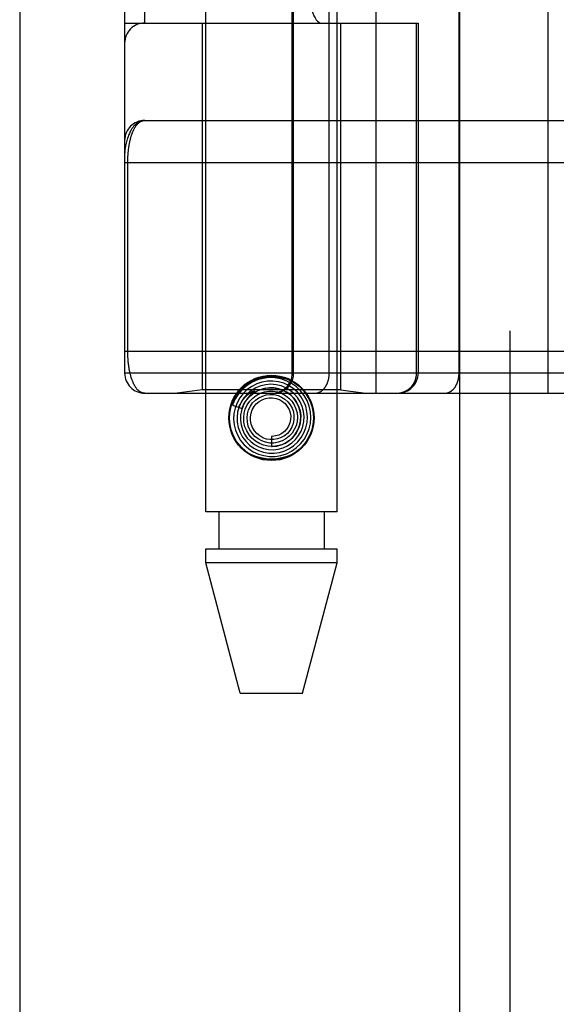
# Model space of a CAD drawing. Header units: inches. Extents: x 0 to 189, y 0 to 122.
# Tile 65 of 226: x 37.954 to 38.754, y 56.859 to 58.326. Entities that reach past the tile are written whole.
import ezdxf

# ---------------------------------------------------------------- set-up
doc = ezdxf.new("R2010")
doc.units = ezdxf.units.IN
doc.header["$LTSCALE"] = 10.388889
doc.header["$MEASUREMENT"] = 0
doc.linetypes.add('HIDDEN', pattern=[0.2, 0.1, -0.1])
doc.layers.get('0').update_dxf_attribs({"linetype": 'CONTINUOUS'})
doc.layers.add('LEFTHAND_DOOR_ASSEMBLY', color=7, linetype='CONTINUOUS')

msp = doc.modelspace()

# ---------------------------------------------------------------- linework, layer by layer
at = {"color": 3, "linetype": 'Continuous'}
msp.add_line((37.954, 87.7542), (37.954, 35.2245), dxfattribs=at)
at = {"layer": 'LEFTHAND_DOOR_ASSEMBLY', "color": 3, "linetype": 'Continuous'}
msp.add_line((38.6098, 82.7955), (38.6098, 35.4455), dxfattribs=at)
at = {"layer": 'LEFTHAND_DOOR_ASSEMBLY', "color": 8, "linetype": 'HIDDEN'}
for p, q in [((38.6848, 82.7955), (38.6848, 35.4455)), ((38.2313, 57.5925), (38.2313, 60.7749)), ((38.4273, 57.5925), (38.4273, 60.7749)), ((38.4855, 57.7693), (38.4855, 60.4718)), ((38.742, 57.7693), (38.742, 60.4718)), ((38.1105, 60.4418), (38.1105, 57.7993)), ((38.3604, 57.7993), (38.3604, 60.4418)), ((38.3624, 57.7993), (38.3624, 60.4418)), ((38.4155, 57.7993), (38.4155, 60.4418)), ((38.609, 57.7993), (38.609, 60.4418)), ((38.1405, 58.3205), (38.1405, 59.9205)), ((38.453, 59.9205), (38.453, 58.3205)), ((38.4989, 59.9205), (38.4989, 58.3205)), ((38.1105, 58.3205), (38.548, 58.3205)), ((38.2263, 58.3205), (38.2263, 57.7745)), ((38.4323, 58.3205), (38.4323, 57.7745)), ((38.5457, 57.7993), (38.5457, 58.3205)), ((38.548, 58.3205), (38.548, 57.7993)), ((38.1405, 58.1755), (39.0143, 58.1755)), ((38.1105, 58.113), (39.0208, 58.113)), ((38.1151, 57.8309), (38.1151, 58.113)), ((38.1105, 57.8318), (39.0143, 57.8318)), ((38.7759, 57.7993), (38.1105, 57.7993)), ((38.2263, 57.7745), (38.1888, 57.7693)), ((38.4323, 57.7745), (38.2263, 57.7745)), ((38.4323, 57.7745), (38.4698, 57.7693)), ((38.1405, 57.7693), (39.0143, 57.7693)), ((38.2995, 57.7681), (38.299, 57.7676)), ((38.2999, 57.7684), (38.2995, 57.7681)), ((38.3003, 57.7688), (38.2999, 57.7684)), ((38.3008, 57.7693), (38.3003, 57.7688)), ((38.3023, 57.7706), (38.3008, 57.7693)), ((38.3026, 57.7709), (38.3023, 57.7706)), ((38.2712, 57.7514), (38.2855, 57.7467)), ((38.3293, 57.705), (38.3293, 57.69)), ((38.4273, 57.5925), (38.2313, 57.5925)), ((38.2508, 57.5925), (38.2508, 57.5375)), ((38.4078, 57.5925), (38.4078, 57.5375)), ((38.2313, 57.5166), (38.2313, 57.5375)), ((38.2313, 57.5375), (38.4273, 57.5375)), ((38.4273, 57.5166), (38.4273, 57.5375)), ((38.2828, 57.3225), (38.2313, 57.5166)), ((38.4273, 57.5166), (38.2313, 57.5166)), ((38.3758, 57.3225), (38.4273, 57.5166)), ((38.2828, 57.3225), (38.3758, 57.3225))]:
    msp.add_line(p, q, dxfattribs=at)
for points in [[(38.1405, 58.1755), (38.1398, 58.1755), (38.1392, 58.1755), (38.1385, 58.1754), (38.1378, 58.1753), (38.1371, 58.1752), (38.1364, 58.175), (38.1357, 58.1749), (38.135, 58.1746), (38.1343, 58.1744), (38.1336, 58.1741), (38.1329, 58.1738), (38.1322, 58.1735), (38.1315, 58.1731), (38.1308, 58.1727), (38.1301, 58.1723), (38.1294, 58.1718), (38.1287, 58.1713), (38.128, 58.1707), (38.1273, 58.1701), (38.1266, 58.1695), (38.1259, 58.1688), (38.1252, 58.168), (38.1244, 58.1672), (38.1237, 58.1664), (38.123, 58.1655), (38.1223, 58.1645), (38.1216, 58.1635), (38.1209, 58.1625), (38.1202, 58.1613), (38.1195, 58.1601), (38.1189, 58.1588), (38.1182, 58.1575), (38.1175, 58.156), (38.1168, 58.1545), (38.1162, 58.1529), (38.1155, 58.1512), (38.1149, 58.1494), (38.1143, 58.1474), (38.1137, 58.1454), (38.1131, 58.1434), (38.1127, 58.1414), (38.1123, 58.1396), (38.1119, 58.138), (38.1116, 58.1365), (38.1114, 58.135), (38.1112, 58.1338), (38.111, 58.1326), (38.1109, 58.1315), (38.1108, 58.1306), (38.1107, 58.1297), (38.1106, 58.1289), (38.1106, 58.1281), (38.1106, 58.1274), (38.1105, 58.1267), (38.1105, 58.1261), (38.1105, 58.1255)], [(38.1151, 58.113), (38.1151, 58.1138), (38.1151, 58.1146), (38.1151, 58.1155), (38.1151, 58.1163), (38.1152, 58.1171), (38.1152, 58.1179), (38.1152, 58.1188), (38.1152, 58.1196), (38.1153, 58.1204), (38.1153, 58.1213), (38.1154, 58.1221), (38.1154, 58.1229), (38.1155, 58.1238), (38.1155, 58.1246), (38.1156, 58.1255), (38.1156, 58.1263), (38.1157, 58.1272), (38.1158, 58.1281), (38.1159, 58.1289), (38.116, 58.1298), (38.1161, 58.1307), (38.1162, 58.1316), (38.1163, 58.1324), (38.1164, 58.1333), (38.1165, 58.1342), (38.1166, 58.1351), (38.1167, 58.136), (38.1169, 58.1369), (38.117, 58.1378), (38.1172, 58.1386), (38.1173, 58.1395), (38.1175, 58.1404), (38.1177, 58.1413), (38.1178, 58.1421), (38.118, 58.143), (38.1182, 58.1439), (38.1184, 58.1447), (38.1186, 58.1456), (38.1188, 58.1464), (38.119, 58.1473), (38.1192, 58.1481), (38.1194, 58.149), (38.1197, 58.1498), (38.1199, 58.1506), (38.1201, 58.1515), (38.1204, 58.1523), (38.1206, 58.1531), (38.1209, 58.1539), (38.1212, 58.1547), (38.1215, 58.1555), (38.1217, 58.1563), (38.122, 58.157), (38.1223, 58.1578), (38.1227, 58.1585), (38.123, 58.1593), (38.1233, 58.16), (38.1236, 58.1607), (38.124, 58.1615), (38.1243, 58.1622), (38.1247, 58.1629), (38.125, 58.1635), (38.1254, 58.1642), (38.1258, 58.1649), (38.1262, 58.1655), (38.1266, 58.1661), (38.127, 58.1667), (38.1274, 58.1673), (38.1278, 58.1679), (38.1283, 58.1685), (38.1287, 58.169), (38.1291, 58.1695), (38.1296, 58.17), (38.1301, 58.1705), (38.1305, 58.171), (38.131, 58.1715), (38.1315, 58.1719), (38.132, 58.1723), (38.1325, 58.1727), (38.133, 58.1731), (38.1336, 58.1734), (38.1341, 58.1737), (38.1346, 58.174), (38.1352, 58.1743), (38.1357, 58.1745), (38.1363, 58.1748), (38.1369, 58.175), (38.1375, 58.1751), (38.1381, 58.1753), (38.1387, 58.1754), (38.1393, 58.1754), (38.1399, 58.1755), (38.1405, 58.1755)], [(38.1405, 57.7693), (38.1399, 57.7693), (38.1393, 57.7693), (38.1387, 57.7694), (38.1381, 57.7695), (38.1375, 57.7696), (38.137, 57.7698), (38.1364, 57.77), (38.1359, 57.7702), (38.1353, 57.7704), (38.1348, 57.7707), (38.1342, 57.771), (38.1337, 57.7713), (38.1332, 57.7716), (38.1327, 57.7719), (38.1322, 57.7723), (38.1317, 57.7727), (38.1312, 57.7731), (38.1308, 57.7736), (38.1303, 57.774), (38.1298, 57.7745), (38.1294, 57.775), (38.1289, 57.7755), (38.1285, 57.776), (38.1281, 57.7765), (38.1277, 57.7771), (38.1273, 57.7777), (38.1269, 57.7782), (38.1265, 57.7788), (38.1261, 57.7795), (38.1257, 57.7801), (38.1253, 57.7807), (38.125, 57.7814), (38.1246, 57.782), (38.1243, 57.7827), (38.1239, 57.7834), (38.1236, 57.7841), (38.1233, 57.7848), (38.123, 57.7855), (38.1226, 57.7862), (38.1223, 57.787), (38.1221, 57.7877), (38.1218, 57.7885), (38.1215, 57.7892), (38.1212, 57.79), (38.1209, 57.7908), (38.1207, 57.7916), (38.1204, 57.7923), (38.1202, 57.7931), (38.1199, 57.7939), (38.1197, 57.7947), (38.1195, 57.7956), (38.1193, 57.7964), (38.1191, 57.7972), (38.1188, 57.798), (38.1186, 57.7989), (38.1185, 57.7997), (38.1183, 57.8005), (38.1181, 57.8014), (38.1179, 57.8022), (38.1177, 57.8031), (38.1176, 57.8039), (38.1174, 57.8048), (38.1173, 57.8056), (38.1171, 57.8065), (38.117, 57.8074), (38.1168, 57.8082), (38.1167, 57.8091), (38.1166, 57.81), (38.1165, 57.8108), (38.1163, 57.8117), (38.1162, 57.8126), (38.1161, 57.8134), (38.116, 57.8143), (38.1159, 57.8151), (38.1159, 57.816), (38.1158, 57.8168), (38.1157, 57.8177), (38.1156, 57.8185), (38.1156, 57.8193), (38.1155, 57.8202), (38.1155, 57.821), (38.1154, 57.8218), (38.1154, 57.8227), (38.1153, 57.8235), (38.1153, 57.8243), (38.1152, 57.8251), (38.1152, 57.826), (38.1152, 57.8268), (38.1152, 57.8276), (38.1151, 57.8284), (38.1151, 57.8293), (38.1151, 57.8301), (38.1151, 57.8309)], [(38.2756, 57.7665), (38.2803, 57.7728), (38.2856, 57.7783), (38.2918, 57.7831), (38.2987, 57.787), (38.3059, 57.7901), (38.3135, 57.7922), (38.3213, 57.7935), (38.3293, 57.794), (38.3372, 57.7935), (38.345, 57.7922), (38.3526, 57.7901), (38.3598, 57.787), (38.3667, 57.7831), (38.3729, 57.7783), (38.3783, 57.7728), (38.3829, 57.7665)], [(38.3593, 57.683), (38.3664, 57.6879), (38.3726, 57.6937), (38.378, 57.7005), (38.3823, 57.708), (38.3854, 57.716), (38.3873, 57.7244), (38.388, 57.7331), (38.3874, 57.7417), (38.3855, 57.7502), (38.3824, 57.7583), (38.3781, 57.7659), (38.3728, 57.7728), (38.3665, 57.7789), (38.3593, 57.7839), (38.3515, 57.7879), (38.3432, 57.7907), (38.3345, 57.7922), (38.3257, 57.7925), (38.317, 57.7914), (38.3085, 57.7891), (38.3004, 57.7856), (38.2929, 57.7809)], [(38.3491, 57.6836), (38.3563, 57.687), (38.3629, 57.6915), (38.3688, 57.697), (38.3738, 57.7033), (38.3778, 57.7103), (38.3807, 57.7178), (38.3825, 57.7257), (38.383, 57.7338), (38.3823, 57.7419), (38.3804, 57.7498), (38.3773, 57.7574), (38.3732, 57.7644), (38.368, 57.7707), (38.3619, 57.7761), (38.355, 57.7806), (38.3476, 57.7841), (38.3397, 57.7864), (38.3315, 57.7874), (38.3233, 57.7873), (38.3151, 57.7859), (38.3073, 57.7833)], [(38.3328, 57.7693), (38.3334, 57.7693), (38.3341, 57.7693), (38.3347, 57.7693), (38.3353, 57.7694), (38.336, 57.7694), (38.3366, 57.7695), (38.3373, 57.7696), (38.3379, 57.7697), (38.3385, 57.7698), (38.3392, 57.77), (38.3398, 57.7701), (38.3404, 57.7703), (38.3411, 57.7705), (38.3417, 57.7706), (38.3423, 57.7708), (38.3429, 57.7711), (38.3435, 57.7713), (38.3441, 57.7715), (38.3447, 57.7718), (38.3453, 57.7721), (38.3459, 57.7724), (38.3465, 57.7726), (38.347, 57.773), (38.3476, 57.7733), (38.3482, 57.7736), (38.3487, 57.774), (38.3492, 57.7743), (38.3498, 57.7747), (38.3503, 57.7751), (38.3508, 57.7755), (38.3513, 57.7759), (38.3518, 57.7763), (38.3523, 57.7767), (38.3528, 57.7771), (38.3533, 57.7776), (38.3537, 57.778), (38.3542, 57.7785), (38.3546, 57.779), (38.3551, 57.7795), (38.3555, 57.78), (38.3559, 57.7805), (38.3563, 57.781), (38.3567, 57.7815), (38.3571, 57.7821), (38.3574, 57.7826), (38.3578, 57.7831), (38.3581, 57.7837), (38.3585, 57.7843), (38.3588, 57.7848), (38.3591, 57.7854), (38.3594, 57.786), (38.3597, 57.7866), (38.3599, 57.7872), (38.3602, 57.7878), (38.3604, 57.7884), (38.3606, 57.789), (38.3609, 57.7896), (38.3611, 57.7902), (38.3613, 57.7909), (38.3614, 57.7915), (38.3616, 57.7921), (38.3617, 57.7928), (38.3619, 57.7934), (38.362, 57.794), (38.3621, 57.7947), (38.3622, 57.7953), (38.3623, 57.796), (38.3623, 57.7966), (38.3624, 57.7973), (38.3624, 57.7979), (38.3624, 57.7986), (38.3624, 57.7993)], [(38.3943, 57.7693), (38.3948, 57.7693), (38.3952, 57.7693), (38.3957, 57.7693), (38.3961, 57.7694), (38.3966, 57.7694), (38.3971, 57.7695), (38.3975, 57.7696), (38.398, 57.7697), (38.3984, 57.7698), (38.3989, 57.77), (38.3993, 57.7701), (38.3998, 57.7703), (38.4002, 57.7705), (38.4007, 57.7706), (38.4011, 57.7708), (38.4015, 57.7711), (38.402, 57.7713), (38.4024, 57.7715), (38.4028, 57.7718), (38.4033, 57.7721), (38.4037, 57.7724), (38.4041, 57.7726), (38.4045, 57.773), (38.4049, 57.7733), (38.4053, 57.7736), (38.4057, 57.774), (38.4061, 57.7743), (38.4065, 57.7747), (38.4068, 57.7751), (38.4072, 57.7755), (38.4076, 57.7759), (38.4079, 57.7763), (38.4083, 57.7767), (38.4086, 57.7771), (38.409, 57.7776), (38.4093, 57.778), (38.4096, 57.7785), (38.4099, 57.779), (38.4102, 57.7795), (38.4105, 57.78), (38.4108, 57.7805), (38.4111, 57.781), (38.4114, 57.7815), (38.4117, 57.7821), (38.4119, 57.7826), (38.4122, 57.7831), (38.4124, 57.7837), (38.4127, 57.7843), (38.4129, 57.7848), (38.4131, 57.7854), (38.4133, 57.786), (38.4135, 57.7866), (38.4137, 57.7872), (38.4139, 57.7878), (38.4141, 57.7884), (38.4142, 57.789), (38.4144, 57.7896), (38.4145, 57.7902), (38.4147, 57.7909), (38.4148, 57.7915), (38.4149, 57.7921), (38.415, 57.7928), (38.4151, 57.7934), (38.4152, 57.794), (38.4153, 57.7947), (38.4153, 57.7953), (38.4154, 57.796), (38.4154, 57.7966), (38.4155, 57.7973), (38.4155, 57.7979), (38.4155, 57.7986), (38.4155, 57.7993)], [(38.516, 57.7693), (38.5166, 57.7693), (38.5173, 57.7693), (38.5179, 57.7693), (38.5186, 57.7694), (38.5192, 57.7694), (38.5199, 57.7695), (38.5205, 57.7696), (38.5211, 57.7697), (38.5218, 57.7698), (38.5224, 57.77), (38.523, 57.7701), (38.5237, 57.7703), (38.5243, 57.7705), (38.5249, 57.7706), (38.5255, 57.7708), (38.5261, 57.7711), (38.5268, 57.7713), (38.5274, 57.7715), (38.5279, 57.7718), (38.5285, 57.7721), (38.5291, 57.7724), (38.5297, 57.7726), (38.5303, 57.773), (38.5308, 57.7733), (38.5314, 57.7736), (38.5319, 57.774), (38.5325, 57.7743), (38.533, 57.7747), (38.5335, 57.7751), (38.5341, 57.7755), (38.5346, 57.7759), (38.5351, 57.7763), (38.5356, 57.7767), (38.536, 57.7771), (38.5365, 57.7776), (38.537, 57.778), (38.5374, 57.7785), (38.5379, 57.779), (38.5383, 57.7795), (38.5387, 57.78), (38.5391, 57.7805), (38.5395, 57.781), (38.5399, 57.7815), (38.5403, 57.7821), (38.5407, 57.7826), (38.541, 57.7831), (38.5414, 57.7837), (38.5417, 57.7843), (38.542, 57.7848), (38.5423, 57.7854), (38.5426, 57.786), (38.5429, 57.7866), (38.5432, 57.7872), (38.5434, 57.7878), (38.5437, 57.7884), (38.5439, 57.789), (38.5441, 57.7896), (38.5443, 57.7902), (38.5445, 57.7909), (38.5447, 57.7915), (38.5448, 57.7921), (38.545, 57.7928), (38.5451, 57.7934), (38.5452, 57.794), (38.5453, 57.7947), (38.5454, 57.7953), (38.5455, 57.796), (38.5456, 57.7966), (38.5456, 57.7973), (38.5456, 57.7979), (38.5457, 57.7986), (38.5457, 57.7993)], [(38.5878, 57.7693), (38.5883, 57.7693), (38.5888, 57.7693), (38.5892, 57.7693), (38.5897, 57.7694), (38.5901, 57.7694), (38.5906, 57.7695), (38.5911, 57.7696), (38.5915, 57.7697), (38.592, 57.7698), (38.5924, 57.77), (38.5929, 57.7701), (38.5933, 57.7703), (38.5938, 57.7705), (38.5942, 57.7706), (38.5946, 57.7708), (38.5951, 57.7711), (38.5955, 57.7713), (38.5959, 57.7715), (38.5964, 57.7718), (38.5968, 57.7721), (38.5972, 57.7724), (38.5976, 57.7726), (38.598, 57.773), (38.5984, 57.7733), (38.5988, 57.7736), (38.5992, 57.774), (38.5996, 57.7743), (38.6, 57.7747), (38.6004, 57.7751), (38.6007, 57.7755), (38.6011, 57.7759), (38.6015, 57.7763), (38.6018, 57.7767), (38.6022, 57.7771), (38.6025, 57.7776), (38.6028, 57.778), (38.6031, 57.7785), (38.6035, 57.779), (38.6038, 57.7795), (38.6041, 57.78), (38.6044, 57.7805), (38.6047, 57.781), (38.6049, 57.7815), (38.6052, 57.7821), (38.6055, 57.7826), (38.6057, 57.7831), (38.606, 57.7837), (38.6062, 57.7843), (38.6064, 57.7848), (38.6066, 57.7854), (38.6069, 57.786), (38.6071, 57.7866), (38.6072, 57.7872), (38.6074, 57.7878), (38.6076, 57.7884), (38.6078, 57.789), (38.6079, 57.7896), (38.6081, 57.7902), (38.6082, 57.7909), (38.6083, 57.7915), (38.6084, 57.7921), (38.6085, 57.7928), (38.6086, 57.7934), (38.6087, 57.794), (38.6088, 57.7947), (38.6089, 57.7953), (38.6089, 57.796), (38.609, 57.7966), (38.609, 57.7973), (38.609, 57.7979), (38.609, 57.7986), (38.609, 57.7993)], [(38.2929, 57.7809), (38.2861, 57.7751), (38.2803, 57.7684), (38.2754, 57.761), (38.2718, 57.7529), (38.2712, 57.7514)], [(38.3073, 57.7833), (38.2999, 57.7795), (38.2931, 57.7747), (38.2871, 57.7689), (38.2821, 57.7623), (38.278, 57.755), (38.2752, 57.7471), (38.2735, 57.7389), (38.273, 57.7306), (38.2738, 57.7222), (38.2758, 57.714), (38.2791, 57.7063), (38.2834, 57.699), (38.2888, 57.6925), (38.2951, 57.6869), (38.3022, 57.6822), (38.3099, 57.6787), (38.3181, 57.6763), (38.3265, 57.6751), (38.335, 57.6752), (38.3435, 57.6766), (38.3516, 57.6792), (38.3593, 57.683)], [(38.3134, 57.7802), (38.3062, 57.7773), (38.2995, 57.7733), (38.2936, 57.7684), (38.2884, 57.7626), (38.2842, 57.7561), (38.281, 57.749), (38.2789, 57.7415), (38.278, 57.7337), (38.2783, 57.7259), (38.2798, 57.7182), (38.2825, 57.7108), (38.2862, 57.7039), (38.291, 57.6976), (38.2966, 57.6921), (38.3031, 57.6875), (38.3101, 57.6839), (38.3177, 57.6815), (38.3255, 57.6802), (38.3335, 57.6801), (38.3414, 57.6812), (38.3491, 57.6836)], [(38.2806, 57.7483), (38.2812, 57.7497), (38.2818, 57.751), (38.2824, 57.7523), (38.283, 57.7535), (38.2836, 57.7546), (38.2842, 57.7556), (38.2849, 57.7566), (38.2855, 57.7576), (38.2861, 57.7585), (38.2867, 57.7593), (38.2873, 57.7601), (38.2879, 57.7608), (38.2885, 57.7615), (38.2891, 57.7622), (38.2896, 57.7628), (38.2902, 57.7634), (38.2907, 57.764), (38.2912, 57.7645), (38.2917, 57.765), (38.2922, 57.7655), (38.2927, 57.7659), (38.2932, 57.7663), (38.2936, 57.7667), (38.2941, 57.7671), (38.2945, 57.7674), (38.2949, 57.7677), (38.2953, 57.7681), (38.2957, 57.7684), (38.296, 57.7686), (38.2964, 57.7689), (38.2968, 57.7691), (38.2971, 57.7694), (38.2975, 57.7696), (38.2978, 57.7698), (38.2981, 57.77), (38.2985, 57.7702), (38.2988, 57.7704), (38.2991, 57.7706), (38.2994, 57.7708), (38.2997, 57.771), (38.3001, 57.7712), (38.3004, 57.7713), (38.3007, 57.7715), (38.301, 57.7716), (38.3013, 57.7718), (38.3015, 57.7719), (38.3018, 57.772), (38.3021, 57.7721), (38.3023, 57.7722), (38.3026, 57.7723), (38.3028, 57.7724), (38.303, 57.7725), (38.3033, 57.7725), (38.3035, 57.7726), (38.3037, 57.7726), (38.3038, 57.7725), (38.3039, 57.7724), (38.3039, 57.7723), (38.3038, 57.7721), (38.3037, 57.7719), (38.3035, 57.7718), (38.3033, 57.7716), (38.3032, 57.7714), (38.303, 57.7713), (38.3029, 57.7711), (38.3027, 57.771), (38.3026, 57.7709)], [(38.3262, 57.7775), (38.3191, 57.7765), (38.3123, 57.7745), (38.3059, 57.7715), (38.3, 57.7674), (38.2948, 57.7625), (38.2904, 57.7568), (38.287, 57.7504), (38.2846, 57.7436), (38.2832, 57.7365), (38.2831, 57.7293), (38.284, 57.7221), (38.2861, 57.7151), (38.2892, 57.7085), (38.2933, 57.7025), (38.2984, 57.6972), (38.3042, 57.6927), (38.3106, 57.6892), (38.3176, 57.6867), (38.3248, 57.6853), (38.3322, 57.685), (38.3395, 57.686)], [(38.2855, 57.7467), (38.2861, 57.7484), (38.2892, 57.7549), (38.2934, 57.7609), (38.2984, 57.7661), (38.3041, 57.7704), (38.3105, 57.7738), (38.3173, 57.7761), (38.3244, 57.7773), (38.3315, 57.7774), (38.3386, 57.7764), (38.3454, 57.7742), (38.3517, 57.771), (38.3575, 57.7668), (38.3625, 57.7618), (38.3666, 57.7561), (38.3698, 57.7498), (38.3719, 57.7431), (38.3729, 57.7362), (38.3728, 57.7292), (38.3716, 57.7223), (38.3693, 57.7157)], [(38.2932, 57.7518), (38.2969, 57.7573), (38.3015, 57.7621), (38.3067, 57.7661), (38.3126, 57.7692), (38.3188, 57.7713), (38.3253, 57.7724), (38.3318, 57.7724), (38.3383, 57.7713), (38.3444, 57.7692), (38.3502, 57.7661), (38.3553, 57.7621), (38.3597, 57.7574), (38.3632, 57.752), (38.3658, 57.7461), (38.3675, 57.7399), (38.368, 57.7335), (38.3675, 57.7271), (38.366, 57.7209), (38.3634, 57.7151), (38.36, 57.7098)], [(38.3395, 57.686), (38.3467, 57.688), (38.3534, 57.6911), (38.3596, 57.6953), (38.3651, 57.7003), (38.3697, 57.7062), (38.3734, 57.7127), (38.3761, 57.7197), (38.3776, 57.7271), (38.378, 57.7346), (38.3772, 57.7421), (38.3753, 57.7494), (38.3722, 57.7564), (38.3681, 57.7628), (38.3631, 57.7685), (38.3573, 57.7733), (38.3507, 57.7773), (38.3436, 57.7802), (38.3362, 57.7819), (38.3285, 57.7825), (38.3209, 57.7819), (38.3134, 57.7802)], [(38.3293, 57.69), (38.3305, 57.69), (38.3373, 57.6906), (38.3439, 57.6923), (38.3502, 57.695), (38.3559, 57.6988), (38.3611, 57.7033), (38.3654, 57.7087), (38.3688, 57.7147), (38.3713, 57.7211), (38.3727, 57.7279), (38.373, 57.7349), (38.3722, 57.7418), (38.3703, 57.7485), (38.3673, 57.7549), (38.3634, 57.7607), (38.3586, 57.7658), (38.3531, 57.7701), (38.3469, 57.7735), (38.3403, 57.7759), (38.3333, 57.7773), (38.3262, 57.7775)], [(38.299, 57.7676), (38.2988, 57.7674), (38.2985, 57.7671), (38.2983, 57.7669), (38.298, 57.7666), (38.2977, 57.7663), (38.2974, 57.766), (38.297, 57.7656), (38.2967, 57.7653), (38.2963, 57.7649), (38.296, 57.7645), (38.2956, 57.7641), (38.2952, 57.7636), (38.2948, 57.7631), (38.2943, 57.7626), (38.2939, 57.7621), (38.2934, 57.7615), (38.293, 57.7609), (38.2925, 57.7602), (38.292, 57.7596), (38.2915, 57.7588), (38.291, 57.7581), (38.2905, 57.7573), (38.29, 57.7565), (38.2895, 57.7556), (38.2889, 57.7547), (38.2884, 57.7537), (38.2879, 57.7527), (38.2874, 57.7516), (38.2869, 57.7505), (38.2864, 57.7493), (38.2859, 57.748), (38.2855, 57.7467)], [(38.3013, 57.7548), (38.3055, 57.759), (38.3104, 57.7625), (38.3158, 57.7651), (38.3215, 57.7668), (38.3274, 57.7675), (38.3333, 57.7672), (38.3391, 57.7659), (38.3445, 57.7636), (38.3495, 57.7605), (38.3538, 57.7565), (38.3574, 57.7519), (38.3602, 57.7468), (38.3621, 57.7413), (38.3629, 57.7356), (38.3628, 57.7298), (38.3617, 57.7242), (38.3597, 57.7188), (38.3568, 57.7139), (38.3531, 57.7095)], [(38.3109, 57.7569), (38.3155, 57.7596), (38.3205, 57.7615), (38.3258, 57.7624), (38.331, 57.7624), (38.3362, 57.7615), (38.3412, 57.7597), (38.3457, 57.757), (38.3497, 57.7537), (38.353, 57.7496), (38.3555, 57.7451), (38.3572, 57.7402), (38.358, 57.7352), (38.3578, 57.73), (38.3568, 57.725), (38.3549, 57.7203), (38.3522, 57.716), (38.3488, 57.7123), (38.3448, 57.7093)], [(38.3693, 57.7157), (38.366, 57.7096), (38.3617, 57.7041), (38.3567, 57.6993), (38.351, 57.6955), (38.3447, 57.6926), (38.3381, 57.6908), (38.3312, 57.69), (38.3244, 57.6904), (38.3177, 57.6918), (38.3114, 57.6943), (38.3055, 57.6978), (38.3003, 57.7022), (38.2959, 57.7073), (38.2924, 57.7131), (38.2899, 57.7194), (38.2884, 57.7259), (38.288, 57.7326), (38.2887, 57.7393), (38.2904, 57.7457), (38.2932, 57.7518)], [(38.36, 57.7098), (38.3557, 57.7051), (38.3508, 57.7012), (38.3452, 57.6982), (38.3393, 57.6962), (38.3331, 57.6951), (38.3269, 57.6951), (38.3207, 57.6962), (38.3149, 57.6982), (38.3094, 57.7012), (38.3046, 57.705), (38.3005, 57.7096), (38.2972, 57.7148), (38.2948, 57.7204), (38.2934, 57.7264), (38.293, 57.7325), (38.2936, 57.7385), (38.2953, 57.7444), (38.2979, 57.7498), (38.3013, 57.7548)], [(38.3531, 57.7095), (38.3488, 57.7059), (38.3438, 57.7031), (38.3385, 57.7011), (38.333, 57.7001), (38.3274, 57.7001), (38.3219, 57.701), (38.3166, 57.7029), (38.3118, 57.7057), (38.3075, 57.7092), (38.3039, 57.7134), (38.3011, 57.7181), (38.2992, 57.7233), (38.2981, 57.7286), (38.2981, 57.7341), (38.299, 57.7395), (38.3008, 57.7446), (38.3034, 57.7493), (38.3068, 57.7534), (38.3109, 57.7569)], [(38.3448, 57.7093), (38.3403, 57.707), (38.3356, 57.7056), (38.3306, 57.705), (38.3293, 57.705)], [(38.3829, 57.6986), (38.3783, 57.6923), (38.3729, 57.6867), (38.3667, 57.6819), (38.3598, 57.678), (38.3526, 57.6749), (38.345, 57.6728), (38.3372, 57.6715), (38.3293, 57.6711), (38.3213, 57.6715), (38.3135, 57.6728), (38.3059, 57.6749), (38.2987, 57.678), (38.2918, 57.6819), (38.2856, 57.6867), (38.2803, 57.6923), (38.2756, 57.6986)]]:
    msp.add_lwpolyline(points, dxfattribs=at)
for radius in [0.0635, 0.0625]:
    msp.add_circle((38.3293, 57.7325), radius, dxfattribs=at)
for centre, start, end in [((38.1405, 58.2905), 90, 180), ((38.1405, 58.1455), 90.0001, 180), ((38.1405, 57.7993), 180, 270), ((38.3304, 57.7993), 270, 360), ((38.518, 57.7993), 270, 360)]:
    msp.add_arc(centre, 0.03, start, end, dxfattribs=at)
msp.add_ellipse((38.4034, 58.5705), major_axis=(0, 0.25), ratio=0.146965, start_param=1.570796, end_param=3.141593, dxfattribs=at)

doc.saveas('drawing.dxf')
